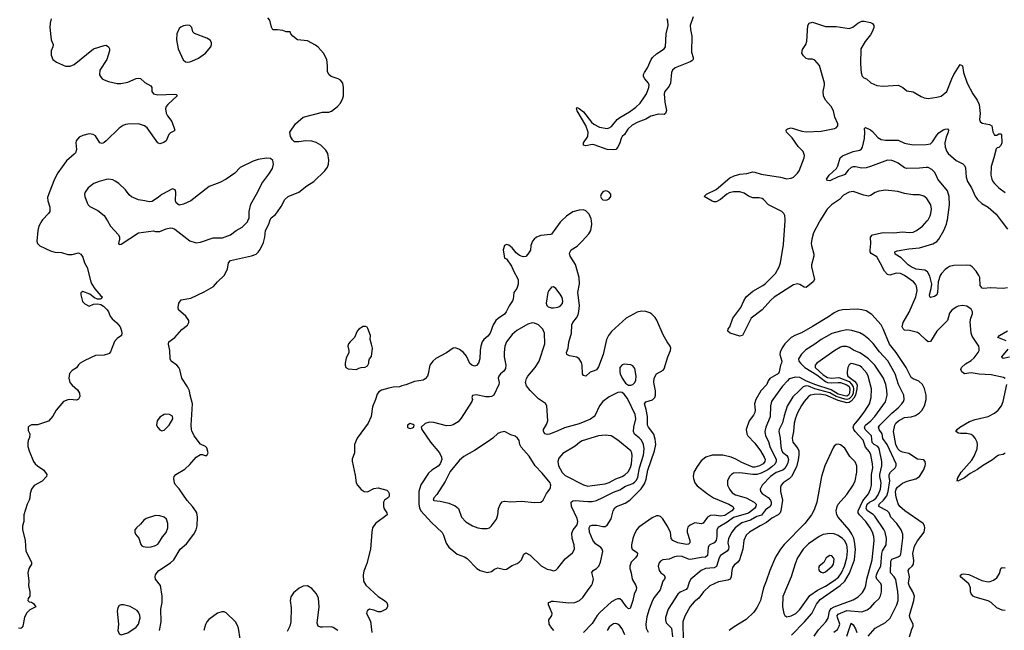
# Model space of a CAD drawing. Header units: inches. Extents: x 1839270 to 1929235, y 762242 to 910350.
# Tile 18 of 256: x 1875041 to 1884241, y 766171 to 771883. Entities that reach past the tile are written whole.
import ezdxf

# ---------------------------------------------------------------- set-up
doc = ezdxf.new("R2010")
doc.units = ezdxf.units.IN
doc.header["$MEASUREMENT"] = 0
for name, color, linetype in [('B8776', 7, 'Continuous'), ('B8777', 7, 'Continuous'), ('B8786', 7, 'Continuous'), ('B8787', 7, 'Continuous')]:
    doc.layers.add(name, color=color, linetype=linetype)

msp = doc.modelspace()

# ---------------------------------------------------------------- linework, layer by layer
at = {"layer": 'B8776', "color": 5}
for points, elevation in [([(1875248.4, 770000), (1875220.4, 769950), (1875210.4, 769910), (1875202, 769810), (1875207.7, 769790), (1875230, 769767.7), (1875330, 769719.3), (1875370, 769708.2), (1875430, 769703.8), (1875490, 769688), (1875530, 769687.3), (1875590, 769701), (1875611, 769690), (1875630, 769662), (1875644.9, 769610), (1875670, 769564.7), (1875704.9, 769430), (1875714, 769410), (1875743.9, 769363.9), (1875798.8, 769298.8), (1875811, 769290), (1875803.6, 769276.4), (1875794, 769270), (1875768.4, 769268.4), (1875740.2, 769280.2), (1875696.6, 769316.6), (1875630, 769341.2), (1875611.1, 769328.9), (1875611, 769310), (1875627.9, 769247.9), (1875650, 769224.7), (1875690, 769204.7), (1875730, 769222), (1875770, 769226), (1875798, 769218), (1875823.5, 769203.5), (1875858, 769170), (1875871.3, 769150), (1875886, 769110), (1875904.5, 769084.5), (1875947.7, 769047.7), (1875978.8, 769010), (1875992.8, 768972.8), (1875994, 768950), (1875990.4, 768929.6), (1875950, 768901.2), (1875926.7, 768873.3), (1875890, 768775.3), (1875878, 768762), (1875870, 768756), (1875830, 768746), (1875750, 768741.2), (1875650, 768695.3), (1875604.7, 768670), (1875590, 768655.3), (1875573, 768627), (1875530, 768601.2), (1875506.2, 768573.8), (1875499.1, 768530), (1875510.7, 768490), (1875530, 768464), (1875579.9, 768419.9), (1875598, 768390), (1875602, 768358), (1875590, 768334), (1875570, 768324.5), (1875510.7, 768329.3), (1875490, 768326.6), (1875450, 768312.3), (1875381, 768230), (1875350, 768175.3), (1875310, 768128.7), (1875206.8, 768093.2), (1875150, 768093.6), (1875130, 768082), (1875121.3, 768070), (1875120.6, 768040.6), (1875134.8, 768010), (1875130.9, 767970.9), (1875120.7, 767950), (1875116.8, 767923.2), (1875118, 767890), (1875128.2, 767850), (1875170, 767751), (1875184.9, 767730), (1875206.8, 767710), (1875267.3, 767670), (1875294, 767630), (1875290.7, 767610), (1875250, 767566), (1875175.3, 767524.7), (1875150.4, 767490), (1875138, 767450), (1875136.3, 767410), (1875130.6, 767390), (1875110.7, 767350), (1875078.8, 767250), (1875078.8, 767190), (1875066.8, 767150), (1875067.1, 767112.9), (1875093, 767010), (1875098, 766910), (1875150.6, 766810), (1875150.6, 766790), (1875126.8, 766750), (1875117.3, 766710), (1875126.8, 766630), (1875124, 766590), (1875136.3, 766530), (1875134, 766490), (1875121, 766470), (1875118, 766450), (1875130, 766438), (1875150, 766436), (1875170, 766421), (1875191.3, 766390), (1875136.7, 766363.3), (1875106.8, 766333.2), (1875085.4, 766294.6), (1875074.4, 766225.6), (1875070.2, 766209.8), (1875060.9, 766199.1), (1875050, 766189.6), (1875030, 766191.8)], 620), ([(1875860.3, 770000), (1875888.4, 769950), (1875963.8, 769870), (1875973.4, 769850), (1875974.8, 769830), (1875964.9, 769790), (1875970, 769781), (1875990, 769784), (1876150, 769890.4), (1876290, 769907.3), (1876310, 769902), (1876350, 769900.5), (1876410, 769928), (1876450, 769935.5), (1876470, 769933), (1876490, 769924), (1876630, 769814.9), (1876690, 769796.4), (1876730, 769801.3), (1876850, 769841.3), (1876936.1, 769843.9), (1877010, 769871.5), (1877064.7, 769910), (1877119.2, 769940.8), (1877170, 769992), (1877173.1, 770000)], 640), ([(1876346.1, 766170), (1876361.7, 766250), (1876360.9, 766370), (1876370.5, 766430), (1876372.5, 766490), (1876355.9, 766590), (1876311.2, 766650), (1876307.4, 766670), (1876311.1, 766690), (1876321.7, 766710), (1876340.5, 766730), (1876450, 766800.9), (1876481.1, 766830), (1876538.7, 766930), (1876599.4, 766980.6), (1876668.5, 767071.6), (1876689.6, 767110), (1876698.7, 767150), (1876701.3, 767230), (1876694.7, 767270), (1876687.2, 767287.2), (1876656.9, 767330), (1876604.5, 767384.5), (1876530, 767495.1), (1876494.7, 767534.7), (1876487.3, 767550), (1876480.7, 767590), (1876483.7, 767610), (1876499.3, 767630), (1876582.2, 767677.8), (1876630, 767722.4), (1876690, 767790.6), (1876730, 767816), (1876750, 767816), (1876770, 767806.8), (1876790, 767806), (1876801.2, 767830), (1876790, 767878), (1876778, 767890), (1876730, 767912.7), (1876671.4, 767991.4), (1876650, 768036.2), (1876645, 768050), (1876642.6, 768090), (1876656.3, 768290), (1876633.3, 768370), (1876626.6, 768410), (1876609.3, 768450), (1876557, 768530), (1876535.8, 768610), (1876526.6, 768630), (1876510, 768651.3), (1876456.2, 768690), (1876448.2, 768710), (1876444, 768790), (1876432, 768848), (1876433.2, 768870), (1876490, 768910.4), (1876555.3, 768984.7), (1876610, 769026.7), (1876622, 769050), (1876619.7, 769070), (1876591.8, 769110), (1876524.5, 769170), (1876521.6, 769190), (1876528.5, 769231.6), (1876550, 769262), (1876641.3, 769278.7), (1876763.3, 769336.7), (1876852.1, 769387.9), (1876888.7, 769431.3), (1876951.8, 769490), (1876982, 769550), (1876991.6, 769608.4), (1877009.2, 769630), (1877205.6, 769674.4), (1877249.7, 769690.3), (1877270, 769707.7), (1877288.3, 769731.7), (1877320.1, 769799.9), (1877332.8, 769850), (1877338.3, 769910), (1877368, 769970), (1877378.3, 770000)], 620), ([(1880000, 769874.8), (1879910, 769864.2), (1879870, 769849.6), (1879847, 769830), (1879832.2, 769810), (1879818, 769770), (1879812.5, 769727.5), (1879790, 769688.7), (1879770, 769669), (1879744.7, 769664.7), (1879710, 769677.2), (1879681.2, 769701.2), (1879641.2, 769750), (1879610, 769773.2), (1879590, 769781.2), (1879571.3, 769770), (1879559.1, 769730), (1879571.6, 769651.6), (1879590, 769644.7), (1879637.5, 769577.5), (1879659.8, 769519.8), (1879690.6, 769470.6), (1879697.3, 769450), (1879698, 769410), (1879684.9, 769370), (1879659.5, 769330), (1879653, 769270), (1879646.6, 769253.4), (1879613, 769207), (1879586.4, 769150), (1879571.1, 769128.9), (1879512, 769088), (1879490, 769067.6), (1879466, 769030), (1879437.7, 768950), (1879416.4, 768923.6), (1879377.1, 768890), (1879362.4, 768870), (1879348.5, 768830), (1879342.4, 768790), (1879340.5, 768710), (1879327.7, 768670), (1879310, 768649.5), (1879290, 768642), (1879264, 768650), (1879245.6, 768665.6), (1879214.8, 768734.8), (1879188.8, 768768.8), (1879150, 768798.4), (1879130, 768807.3), (1879110, 768812.7), (1879090, 768809.4), (1879030, 768768.2), (1878930, 768714.7), (1878901.1, 768690), (1878873.7, 768650), (1878858.4, 768570), (1878850, 768549), (1878830, 768522.7), (1878810, 768512.3), (1878730, 768499.5), (1878650, 768466), (1878610, 768459), (1878590, 768449.2), (1878530, 768445.2), (1878490, 768437.2), (1878422.8, 768417.2), (1878396.9, 768403.1), (1878379.8, 768380.2), (1878366.8, 768330), (1878338, 768262), (1878324.9, 768170), (1878297.1, 768110), (1878192.7, 767970), (1878170.5, 767910), (1878168, 767830), (1878148.1, 767771.9), (1878148, 767752), (1878176.1, 767623.9), (1878184, 767550), (1878196.3, 767530), (1878230, 767488), (1878258, 767470), (1878290, 767467.2), (1878350, 767497.6), (1878390, 767502.4), (1878470, 767483), (1878484.9, 767470), (1878494, 767450), (1878492.5, 767427.5), (1878485.8, 767414.2), (1878450.3, 767389.7), (1878439.5, 767370), (1878439.5, 767330), (1878446.9, 767306.9), (1878470.5, 767270), (1878473.4, 767250), (1878365.5, 767170), (1878337.6, 767130), (1878330.3, 767089.7), (1878318, 766930), (1878283.1, 766796.9), (1878255.6, 766724.4), (1878249.1, 766689.1), (1878254.6, 766630), (1878274.2, 766594.2), (1878388.9, 766488.9), (1878450.8, 766450), (1878470.8, 766430), (1878478, 766410), (1878478, 766390), (1878464.7, 766370), (1878414.9, 766345.1), (1878390, 766345.1), (1878350, 766360.5), (1878310, 766367.8), (1878286.6, 766353.4), (1878281.7, 766330), (1878317.5, 766257.5), (1878330.2, 766150)], 620), ([(1880000, 769369.2), (1879984.9, 769350), (1879976.9, 769330), (1879959.5, 769230), (1879965.5, 769210), (1879978.3, 769198.3), (1880000, 769190.2)], 640), ([(1880000, 768009.6), (1879990, 768005.8), (1879970, 768001.7), (1879947.8, 768010), (1879936.3, 768030), (1879936.3, 768050), (1879964.7, 768095.3), (1879974.5, 768130), (1879967, 768270), (1879952.8, 768292.8), (1879890, 768337), (1879810, 768414.5), (1879777.3, 768457.2), (1879766.9, 768490), (1879774.9, 768525.1), (1879788.3, 768550), (1879857.4, 768630), (1879894.8, 768690), (1879946.9, 768850), (1879944.4, 768950), (1879927.7, 768987.7), (1879889.7, 769029.6), (1879850, 769045.1), (1879830, 769047.6), (1879790, 769034.7), (1879685.1, 768974.9), (1879641.6, 768938.4), (1879588.3, 768870), (1879573.4, 768830), (1879567.8, 768770), (1879568.7, 768730), (1879581.8, 768650), (1879580.2, 768619.8), (1879565.4, 768594.6), (1879532.4, 768570), (1879517, 768550), (1879512.2, 768530), (1879519.5, 768490), (1879518.4, 768470), (1879470.3, 768369.7), (1879450, 768358.7), (1879430, 768354.3), (1879395.8, 768355.8), (1879306.4, 768373.6), (1879271.6, 768368.4), (1879266, 768350), (1879271.3, 768330), (1879266, 768310), (1879165.9, 768154.1), (1879138, 768122), (1879090, 768093), (1879070, 768085.7), (1879030, 768083.1), (1878910, 768116.3), (1878870, 768117), (1878830, 768105.2), (1878792, 768070), (1878798, 768050), (1878878.4, 767930), (1878962.6, 767830), (1878983.2, 767790), (1878984.2, 767770), (1878970, 767729.8), (1878950, 767707.9), (1878892.1, 767667.9), (1878860.5, 767639.6), (1878788.5, 767531.5), (1878770.7, 767470), (1878771, 767350), (1878777.2, 767317.2), (1878790.1, 767290.1), (1878890, 767180.3), (1878987.2, 767087.2), (1879001.7, 767061.7), (1879027.1, 766987.1), (1879050.6, 766950), (1879130, 766883), (1879197.5, 766857.5), (1879222.5, 766842.5), (1879311, 766750), (1879344.7, 766730), (1879410, 766711.3), (1879450, 766721), (1879476.6, 766743.4), (1879510, 766754.8), (1879570, 766738.8), (1879590, 766742.8), (1879641.5, 766778.5), (1879690, 766794.8), (1879709, 766810), (1879729.4, 766830.6), (1879750, 766882), (1879770, 766894.8), (1879810, 766874.4), (1879913, 766773), (1879970, 766743.6), (1880000, 766736.1)], 640), ([(1880000, 767539.8), (1879997, 767550), (1879921.6, 767641.7), (1879856.4, 767710), (1879801.3, 767801.3), (1879725.4, 767885.4), (1879715.1, 767910), (1879707.6, 767947.6), (1879693.3, 767970), (1879670, 767986), (1879630, 767998.9), (1879570, 768032.3), (1879530, 768022.9), (1879510, 768012), (1879462.4, 767970), (1879410, 767932.6), (1879290, 767852.9), (1879190, 767797.2), (1879150, 767763.1), (1879062.4, 767657.6), (1879016.6, 767563.4), (1878939.2, 767440.8), (1878910.8, 767410), (1878905.5, 767390), (1878910, 767384.9), (1878970, 767380.3), (1879050, 767359.2), (1879110, 767335.2), (1879142, 767310), (1879170.2, 767230), (1879210, 767186.9), (1879270.4, 767150), (1879320.7, 767130), (1879357.8, 767122.2), (1879410, 767123.8), (1879430, 767130.5), (1879450, 767147.7), (1879495.6, 767210), (1879509.7, 767250), (1879513.7, 767310), (1879530, 767347.7), (1879550, 767374), (1879570, 767379.5), (1879630, 767373.7), (1879730, 767379.5), (1879850, 767367.3), (1879910, 767370.7), (1879932.7, 767390), (1879962.4, 767450), (1879993.6, 767490), (1880000, 767506)], 660), ([(1878014, 766170), (1877970, 766198.4), (1877950, 766202.9), (1877870, 766199.5), (1877850, 766200.9), (1877829, 766210), (1877819.3, 766239.3), (1877839.6, 766390), (1877832.9, 766472.9), (1877812.7, 766512.7), (1877770, 766562.7), (1877730, 766587), (1877690, 766582.9), (1877653.4, 766566.6), (1877599.3, 766520.7), (1877574.6, 766485.4), (1877568.2, 766450), (1877578, 766382), (1877575.8, 766250), (1877563.8, 766210), (1877539.1, 766160.9)], 620), ([(1880000, 766366.6), (1879982, 766410), (1879982.7, 766430), (1880000, 766438.7)], 620), ([(1877099.5, 766090), (1877085.1, 766190), (1877076.3, 766216.3), (1877056.9, 766250), (1876970, 766334.5), (1876950, 766342.9), (1876930, 766343.6), (1876890, 766331.6), (1876807.5, 766272.5), (1876789.2, 766250.8), (1876775.6, 766224.4), (1876760.2, 766170)], 620), ([(1880000, 766211.2), (1879989.6, 766230), (1879985.1, 766270), (1880000, 766291.6)], 620)]:
    msp.add_lwpolyline(points, dxfattribs=dict(at, elevation=elevation))
for points, elevation in [([(1878272, 769012), (1878250, 769011.8), (1878210, 768989.5), (1878194.4, 768970), (1878170.4, 768909.6), (1878127.7, 768870), (1878114, 768850), (1878107.7, 768830), (1878117.3, 768790), (1878114.8, 768770), (1878090, 768718), (1878080.7, 768670), (1878080.7, 768650), (1878087.3, 768630), (1878110, 768616), (1878188.4, 768611.6), (1878210, 768622), (1878231, 768631), (1878270, 768632), (1878290, 768644.7), (1878302, 768670), (1878302, 768690), (1878308.7, 768710), (1878329, 768731), (1878337.2, 768810), (1878329.3, 768849.3), (1878314, 768890), (1878319.3, 768930), (1878294.8, 768994.8), (1878286, 769006)], 620), ([(1876406.7, 768193.3), (1876390, 768189.3), (1876350, 768164), (1876324, 768130), (1876319.1, 768090), (1876330, 768066.8), (1876350, 768046.8), (1876370, 768037.3), (1876390, 768044.9), (1876437, 768090), (1876471.2, 768150), (1876470, 768174), (1876439, 768190)], 640), ([(1878690, 768104.2), (1878663.1, 768090), (1878663, 768070), (1878670, 768063.8), (1878690, 768059.3), (1878710, 768064.9), (1878722, 768070), (1878724, 768076), (1878725.2, 768090), (1878716.6, 768096.6)], 640), ([(1876310, 767244.7), (1876223.8, 767216.2), (1876199.9, 767200.1), (1876170, 767165.2), (1876130.8, 767130), (1876117.3, 767110), (1876116.3, 767090), (1876124, 767070), (1876152.4, 767032.4), (1876173.2, 766973.2), (1876183, 766963), (1876195.9, 766955.9), (1876230.3, 766950.4), (1876270, 766952.9), (1876310, 766963.6), (1876330, 766975.8), (1876342, 766990), (1876374.5, 767045.5), (1876410, 767087.4), (1876424.2, 767130), (1876424.7, 767170), (1876411.1, 767210), (1876389.8, 767229.8), (1876350, 767243.5)], 640), ([(1876010, 766411.1), (1875989, 766411), (1875970, 766402.9), (1875957.1, 766382.9), (1875950.3, 766350), (1875964.4, 766230), (1875958.7, 766170), (1875970, 766138.8), (1875990, 766128), (1876050, 766147.6), (1876130, 766199.5), (1876152.1, 766230), (1876166.5, 766286.5), (1876164.2, 766310), (1876154.7, 766334.7), (1876137.2, 766357.2), (1876073.4, 766393.4)], 640)]:
    msp.add_lwpolyline(points, close=True, dxfattribs=dict(at, elevation=elevation))
at = {"layer": 'B8777', "color": 5}
for points, elevation in [([(1875333.7, 771890), (1875324.7, 771850), (1875322.8, 771810), (1875334.7, 771694.7), (1875352.2, 771650), (1875350.3, 771630), (1875335.6, 771590), (1875335.3, 771550), (1875350.4, 771510), (1875384.5, 771484.5), (1875470, 771449.1), (1875512.9, 771447.1), (1875550, 771463.7), (1875730, 771610.3), (1875830, 771642.4), (1875850, 771643), (1875870.5, 771630), (1875878.4, 771610), (1875878.7, 771590), (1875853.8, 771510), (1875790.2, 771410), (1875787.9, 771367.9), (1875794.2, 771350), (1875810.1, 771330.1), (1875830, 771318.8), (1875870, 771305.8), (1875950, 771287.3), (1875985.3, 771285.3), (1876050, 771298.2), (1876130, 771332.8), (1876150, 771336.9), (1876170, 771334), (1876210, 771295.3), (1876264.8, 771264.8), (1876274.4, 771250), (1876276.4, 771210), (1876290.7, 771190), (1876330, 771180.7), (1876485.8, 771185.8), (1876502, 771182), (1876510.7, 771170), (1876423.7, 771090), (1876408.8, 771070), (1876402, 771050), (1876408.7, 771010), (1876423, 770983), (1876462, 770930), (1876490.7, 770850), (1876481.4, 770838.6), (1876450, 770823.7), (1876434, 770810), (1876410.8, 770750), (1876386.7, 770733.3), (1876350, 770723), (1876330, 770729.6), (1876231.1, 770870), (1876205.6, 770890), (1876150, 770907.9), (1876050, 770906), (1876030, 770903.1), (1876007.4, 770892.6), (1875970, 770868.2), (1875850, 770751.2), (1875830, 770734.7), (1875810, 770725.6), (1875789.7, 770729.7), (1875750, 770797.2), (1875728, 770810), (1875690, 770814), (1875630, 770799.5), (1875595.5, 770784.5), (1875566.8, 770750), (1875564, 770730), (1875570.7, 770670), (1875561.4, 770638.6), (1875550, 770624), (1875476.7, 770563.3), (1875396, 770450), (1875367.4, 770390), (1875315.6, 770264.4), (1875301.3, 770218.7), (1875302.4, 770190), (1875323.1, 770130), (1875323.1, 770090), (1875310.3, 770070), (1875254, 770010), (1875248.4, 770000)], 620), ([(1877378.3, 770000), (1877383.9, 770016.1), (1877392, 770030), (1877430, 770061.6), (1877450, 770085.5), (1877483.6, 770136.4), (1877518.7, 770201.3), (1877550, 770230.4), (1877650, 770270.4), (1877724.7, 770330), (1877790, 770370.2), (1877891, 770469), (1877915.9, 770504.1), (1877925.2, 770530), (1877930.7, 770570), (1877918.8, 770630), (1877901.1, 770661.1), (1877854.7, 770710), (1877810, 770734), (1877770, 770745.3), (1877710, 770749.7), (1877650, 770738.9), (1877610, 770741.6), (1877590, 770759.5), (1877569.8, 770789.8), (1877566, 770830), (1877618.9, 770910), (1877690, 770972), (1877870, 771016.4), (1877930, 771018), (1877953.1, 771026.9), (1878009, 771070), (1878038, 771102), (1878061.2, 771150), (1878065.2, 771170), (1878066, 771250), (1878059, 771290), (1878037.2, 771317.2), (1878018, 771330), (1877952.1, 771352.1), (1877929.3, 771370), (1877918, 771398), (1877917.6, 771450), (1877909.6, 771510), (1877880.5, 771570), (1877830, 771627.3), (1877805.6, 771645.6), (1877730, 771684.2), (1877635.9, 771695.9), (1877594, 771730), (1877575.3, 771750), (1877568, 771768), (1877530, 771769), (1877500.4, 771780.4), (1877450, 771789), (1877406.8, 771786.8), (1877393.6, 771813.6), (1877378.6, 771878.6), (1877360.4, 771900.4)], 620), ([(1877173.1, 770000), (1877184.6, 770030), (1877185, 770090), (1877201.3, 770158.7), (1877266.9, 770273.1), (1877302, 770350), (1877370, 770438.9), (1877402.8, 770490), (1877412.8, 770530), (1877405.4, 770565.4), (1877384.2, 770584.2), (1877347.2, 770587.2), (1877270, 770575.7), (1877221, 770559), (1877100.5, 770499.5), (1877050, 770447.6), (1876970.8, 770390), (1876910, 770360.5), (1876810, 770323), (1876638.8, 770190), (1876570, 770158), (1876530, 770149.2), (1876502, 770170), (1876495.3, 770190), (1876500.9, 770270), (1876494.5, 770290), (1876470, 770302), (1876370, 770249.2), (1876338.4, 770221.6), (1876277.1, 770182.9), (1876250, 770178), (1876210, 770189.4), (1876150, 770197), (1876085.9, 770225.9), (1876063.5, 770243.5), (1876027.8, 770290), (1875966.6, 770350), (1875933.6, 770373.6), (1875910, 770383.5), (1875870, 770389.8), (1875847.4, 770387.4), (1875784, 770370), (1875733, 770350), (1875680.4, 770310), (1875652.2, 770270), (1875646.7, 770250), (1875648.4, 770230), (1875670.5, 770170), (1875682, 770150), (1875696.5, 770136.5), (1875770, 770099.3), (1875831.4, 770051.4), (1875860.3, 770000)], 640)]:
    msp.add_lwpolyline(points, dxfattribs=dict(at, elevation=elevation))
at = {"layer": 'B8777', "color": 5, "elevation": 640}
msp.add_lwpolyline([(1876610, 771832.7), (1876570, 771825.2), (1876546.2, 771813.8), (1876530, 771799), (1876507.7, 771750), (1876506, 771694), (1876520.5, 771610), (1876568.5, 771508.5), (1876590, 771487.7), (1876610, 771484.9), (1876630, 771488), (1876650, 771493.4), (1876710, 771523), (1876777.2, 771570), (1876826, 771630), (1876832, 771650), (1876831.8, 771670), (1876819.3, 771690), (1876790, 771709.4), (1876672.9, 771752.9), (1876659, 771770), (1876648.7, 771810), (1876630, 771828.7)], close=True, dxfattribs=at)
at = {"layer": 'B8786', "color": 5}
for points, elevation in [([(1880000, 766438.7), (1880010, 766443.8), (1880030, 766445.3), (1880170.8, 766429.2), (1880228.8, 766431.2), (1880271.5, 766450), (1880303.3, 766476.7), (1880351.5, 766548.5), (1880385.3, 766590), (1880394.6, 766610), (1880403.5, 766650), (1880387.6, 766712.4), (1880398.4, 766730), (1880430, 766748), (1880453.6, 766770), (1880469, 766810), (1880488.2, 766908.2), (1880482, 766930), (1880470, 766945.6), (1880421.4, 766981.4), (1880395, 767015), (1880365.2, 767090), (1880362.2, 767130), (1880369.8, 767150), (1880390, 767155.2), (1880434.3, 767154.3), (1880490, 767142.3), (1880510, 767142.3), (1880530, 767153.4), (1880567.3, 767212.7), (1880586.5, 767290), (1880601.9, 767318.1), (1880618.9, 767330), (1880699.2, 767360.8), (1880741.8, 767390), (1880846.4, 767493.6), (1880878.8, 767541.2), (1880893.9, 767586.1), (1880910.5, 767670), (1880973.3, 767850), (1880984.2, 767910), (1880979.9, 767959.9), (1880967, 768007), (1880915.9, 768070), (1880906.7, 768090), (1880907, 768170), (1880895.6, 768235.6), (1880878.7, 768290), (1880890.9, 768309.1), (1880953.2, 768326.8), (1880976.9, 768350), (1880982, 768370), (1880982.7, 768410), (1880966.4, 768490), (1880969, 768531), (1880990, 768570.3), (1881054.5, 768605.5), (1881063.6, 768616.4), (1881095.8, 768730), (1881123, 768790), (1881126, 768810), (1881119.6, 768830), (1881090, 768869.3), (1881054.5, 768934.5), (1880993.2, 769073.2), (1880977.8, 769097.8), (1880948.8, 769128.8), (1880930, 769140.4), (1880890, 769154.4), (1880850, 769157.7), (1880810, 769145.8), (1880707.8, 769092.2), (1880570, 768965.3), (1880543.8, 768930), (1880525.2, 768890), (1880492.1, 768750), (1880450, 768636), (1880430, 768609.2), (1880410, 768597.2), (1880370, 768585.2), (1880330, 768549), (1880310, 768554), (1880299.3, 768570), (1880297.4, 768650), (1880290, 768677.2), (1880270, 768709.4), (1880245.4, 768725.4), (1880178.4, 768738.4), (1880154, 768750), (1880149.7, 768770), (1880165.6, 768810), (1880173, 768867), (1880197.6, 768950), (1880200.5, 769030), (1880209.7, 769050), (1880244.8, 769095.2), (1880257.6, 769122.4), (1880266.3, 769153.7), (1880271, 769210), (1880256.1, 769330), (1880271.2, 769411.2), (1880269.7, 769470), (1880232.8, 769592.8), (1880184.2, 769670), (1880179.5, 769700.5), (1880193.2, 769730), (1880250, 769763.1), (1880297.4, 769810), (1880358.8, 769881.2), (1880376.4, 769910), (1880386.2, 769970), (1880383, 770000)], 620), ([(1880102.8, 770000), (1880091.1, 769988.9), (1880010, 769876), (1880000, 769874.8)], 620), ([(1882517.3, 770000), (1882510, 769988.2), (1882458, 769890), (1882442.4, 769830), (1882437.4, 769790), (1882438.7, 769770), (1882461.7, 769690), (1882462.3, 769670), (1882440.3, 769590), (1882439.5, 769570), (1882468.8, 769451.2), (1882456.5, 769430), (1882390, 769377.2), (1882370, 769381.2), (1882330, 769406.5), (1882310, 769412.8), (1882270, 769403.2), (1882090, 769286.4), (1882059.6, 769260.4), (1881979.7, 769170), (1881877.2, 769090), (1881793.5, 768930), (1881770, 768923.1), (1881680.4, 768950), (1881658.9, 768970), (1881661.6, 768990), (1881675.4, 769010), (1881705.3, 769090), (1881778.4, 769190), (1881806.1, 769253.8), (1881829.8, 769290), (1881890, 769344.7), (1881983.7, 769396.3), (1882010, 769416.5), (1882103.1, 769510), (1882137.6, 769570), (1882148.9, 769610), (1882179, 769781), (1882192.8, 770000)], 580), ([(1884248.1, 768528.1), (1884234.5, 768534.5), (1884119.6, 768559.6), (1884007.7, 768567.7), (1883930, 768580.3), (1883870, 768569.6), (1883844.2, 768590), (1883835.1, 768610), (1883841.3, 768630), (1883877.3, 768662.7), (1883930, 768694.1), (1883960.5, 768719.5), (1883995.4, 768770), (1884005.1, 768790), (1884007.3, 768810), (1884002.4, 768830), (1883942.3, 768922.3), (1883931.7, 768950), (1883922.8, 769057.2), (1883927.6, 769090), (1883945.1, 769130), (1883945.1, 769150), (1883930, 769174.5), (1883890, 769203.6), (1883850, 769208), (1883810, 769202), (1883790, 769194.3), (1883750, 769165.1), (1883730, 769137.2), (1883710.3, 769070), (1883612.1, 768967.9), (1883550, 768872), (1883530, 768870.8), (1883510, 768885), (1883450, 768944.4), (1883430, 768955.8), (1883355.7, 768975.7), (1883310, 768980.2), (1883296.1, 768990), (1883287.9, 769010), (1883294.7, 769050), (1883351.5, 769148.5), (1883413.6, 769290), (1883426.5, 769350), (1883421.2, 769390), (1883410.5, 769410.5), (1883392.4, 769430), (1883310, 769488.9), (1883270, 769507.3), (1883230, 769513.3), (1883170, 769493.3), (1883150, 769499.2), (1883121.5, 769530), (1883082.2, 769610), (1883050, 769663.5), (1882997, 769697), (1882988.4, 769710), (1882986.4, 769726.4), (1882992.4, 769790), (1882991.2, 769848.8), (1883011, 769869), (1883110, 769893.6), (1883210, 769889.2), (1883290, 769898), (1883353.3, 769893.3), (1883390, 769895.6), (1883419.6, 769910), (1883475.4, 769950), (1883521.7, 770000)], 580), ([(1884270, 769374.3), (1884230, 769369.1), (1884110, 769374.6), (1884050, 769367.9), (1884032.7, 769372.7), (1884016.8, 769396.8), (1884011.4, 769470), (1884002.6, 769490), (1883977, 769530), (1883942.2, 769570), (1883922.2, 769582.2), (1883890, 769587.9), (1883770, 769582.7), (1883730, 769573.1), (1883710, 769561.1), (1883690, 769547.7), (1883655, 769510), (1883642.4, 769490), (1883623.2, 769430), (1883616.9, 769330), (1883610.3, 769310), (1883590, 769295.1), (1883550, 769285.6), (1883543.7, 769290), (1883541, 769310), (1883558.5, 769370), (1883562.9, 769410), (1883544, 769484), (1883523.1, 769523.1), (1883498.4, 769538.4), (1883417, 769550), (1883370, 769570.7), (1883342.4, 769590), (1883276.2, 769656.2), (1883222, 769690), (1883218.4, 769710), (1883240.7, 769719.3), (1883350, 769740.5), (1883449.9, 769750.1), (1883574.4, 769785.6), (1883610, 769808.9), (1883630, 769828.9), (1883676.1, 769910), (1883699.9, 769970), (1883707.4, 770000)], 560), ([(1884211.6, 770000), (1884270, 769922)], 560), ([(1880000, 769190.2), (1880007.4, 769187.4), (1880030, 769187.4), (1880070, 769194.2), (1880090, 769202.9), (1880113, 769227), (1880117.2, 769250), (1880110, 769284.2), (1880090, 769316.9), (1880050, 769369.2), (1880030, 769385.2), (1880010, 769382), (1880000, 769369.2)], 640), ([(1883355.1, 766110), (1883376.5, 766183.5), (1883389.2, 766210), (1883389.4, 766230), (1883360.4, 766280.4), (1883355.8, 766310), (1883395.3, 766450), (1883400.6, 766490), (1883387.8, 766530), (1883351, 766590), (1883347.2, 766612.8), (1883354.3, 766670), (1883341.4, 766730), (1883353.3, 766746.7), (1883379.8, 766770), (1883391.4, 766790), (1883395, 766825), (1883387.8, 766890), (1883402.8, 766957.2), (1883430, 767009.2), (1883491, 767090), (1883499.8, 767130), (1883495.4, 767150), (1883482, 767170), (1883311.9, 767290), (1883265.6, 767330), (1883250, 767354.5), (1883230, 767415.1), (1883224.8, 767464.8), (1883231.6, 767490), (1883244.6, 767510), (1883290, 767548.2), (1883334.2, 767565.8), (1883412.9, 767587.1), (1883448.4, 767610), (1883486.2, 767670), (1883502.6, 767710), (1883506, 767730), (1883502.9, 767750), (1883490, 767766.6), (1883430, 767771.3), (1883350, 767824), (1883290, 767836.4), (1883263.8, 767850), (1883246.3, 767870), (1883227.1, 767910), (1883204.4, 768030), (1883217.2, 768090), (1883226.9, 768110), (1883251.6, 768130), (1883310, 768162.8), (1883370, 768168.7), (1883410, 768180.9), (1883450, 768206.4), (1883470, 768226.7), (1883496.8, 768270), (1883509.8, 768330), (1883510.9, 768370), (1883494.3, 768434.3), (1883477.4, 768470), (1883442.2, 768502.2), (1883390, 768523.1), (1883370, 768536.3), (1883325.4, 768630), (1883231.3, 768771.3), (1883167.7, 768847.7), (1883110, 768991.8), (1883090, 769028), (1883004.4, 769124.4), (1882950, 769158.5), (1882910, 769169.8), (1882870, 769174.5), (1882730, 769168.7), (1882690, 769159.3), (1882650, 769139.3), (1882597.8, 769102.2), (1882450, 769011.9), (1882346.5, 768953.5), (1882288.9, 768931.1), (1882250, 768909.8), (1882190.2, 768850), (1882165.4, 768814.6), (1882146.5, 768773.5), (1882143.6, 768750), (1882161.1, 768690), (1882159.1, 768670), (1882149.4, 768650.6), (1882137.1, 768590), (1882130, 768574.7), (1882050, 768527.2), (1882035, 768505), (1882022.3, 768470), (1881967.5, 768410), (1881919.7, 768330), (1881905.6, 768290), (1881911.8, 768230), (1881909.3, 768210), (1881897.5, 768182.5), (1881857.7, 768130), (1881829.3, 768050.7), (1881835.2, 768010), (1881845.2, 767990), (1881910, 767921.2), (1881963.5, 767850), (1881998, 767790), (1882005.6, 767770), (1882003.9, 767750), (1881988.6, 767730), (1881954.2, 767710), (1881910, 767697), (1881890, 767696.7), (1881790, 767739.9), (1881733.3, 767773.3), (1881690, 767789.9), (1881610, 767809.9), (1881510, 767809.8), (1881453, 767790), (1881410, 767758), (1881370, 767703.6), (1881339, 767650), (1881332.7, 767610), (1881336.5, 767590), (1881348.9, 767550), (1881370, 767521.7), (1881466.4, 767446.4), (1881524, 767410), (1881666.3, 767350), (1881704.2, 767330), (1881715.2, 767310), (1881695.9, 767290), (1881630, 767245.1), (1881590, 767240.1), (1881530, 767247), (1881495.3, 767244.7), (1881467.2, 767230), (1881426.2, 767173.8), (1881410, 767167.6), (1881350, 767176.4), (1881304.2, 767155.8), (1881285.1, 767134.9), (1881277.8, 767110), (1881279.2, 767090), (1881303.2, 767010), (1881301.2, 766990), (1881290, 766976), (1881270, 766974.8), (1881190, 766989.1), (1881143.5, 767010), (1881128.9, 767030), (1881120.8, 767090), (1881091.6, 767150), (1881050, 767214.3), (1881030, 767235.4), (1881010, 767242.6), (1880990, 767241), (1880950, 767223.8), (1880824.9, 767135.1), (1880806.8, 767113.2), (1880786.3, 767073.7), (1880771.3, 767030), (1880758.3, 766970), (1880757.2, 766950), (1880763.6, 766930), (1880802.8, 766902.8), (1880812.9, 766890), (1880809, 766870), (1880794.7, 766850), (1880755.3, 766810), (1880742.6, 766770), (1880742.6, 766750), (1880754.4, 766710), (1880763.7, 766650), (1880798.4, 766590), (1880805.3, 766570), (1880800.9, 766550), (1880782.2, 766510), (1880770.2, 766450), (1880744, 766376), (1880730, 766372), (1880710, 766391.5), (1880670, 766448), (1880650, 766466), (1880630, 766466.6), (1880610, 766460.4), (1880570, 766438), (1880460.7, 766339.3), (1880436.8, 766310), (1880390, 766233.7), (1880310.2, 766149.8)], 620), ([(1882970, 766116.5), (1883035.6, 766190), (1883130, 766242.8), (1883174.5, 766285.5), (1883236.5, 766410), (1883248.2, 766450), (1883250.6, 766490), (1883247.6, 766532.4), (1883227.6, 766647.6), (1883212.8, 766672.8), (1883177.3, 766710), (1883182.1, 766817.9), (1883190, 766837.2), (1883250, 766858), (1883266.6, 766870), (1883275.2, 766884.8), (1883293.7, 767033.7), (1883292.9, 767070), (1883278.5, 767110), (1883238, 767170), (1883181.6, 767230), (1883163.7, 767270), (1883147.7, 767290), (1883069.8, 767330), (1883073.3, 767350), (1883112.4, 767387.6), (1883143.1, 767430), (1883154.5, 767470), (1883169.9, 767569.9), (1883163.9, 767610), (1883165.4, 767630), (1883178, 767650), (1883221.5, 767690), (1883230.9, 767710), (1883230.8, 767729.2), (1883145, 767910), (1883105, 767965), (1883100.6, 768010), (1883073.2, 768050), (1883065.4, 768070), (1883076.7, 768090), (1883190, 768202), (1883250, 768252.1), (1883284.8, 768290), (1883298.2, 768310), (1883304.8, 768330), (1883302, 768370), (1883252.2, 768470), (1883220.2, 768570), (1883151.7, 768691.7), (1883075.4, 768775.4), (1883014.8, 768854.8), (1882975.8, 768895.8), (1882930, 768932.2), (1882890, 768953.3), (1882815.7, 768975.7), (1882770, 768981), (1882710, 768970.9), (1882630, 768946.2), (1882530, 768890.7), (1882470, 768846.3), (1882386.4, 768793.6), (1882344.9, 768755.1), (1882318, 768710), (1882321.2, 768690), (1882335.3, 768670), (1882376.1, 768630), (1882490, 768560.4), (1882570, 768499.4), (1882590, 768490.7), (1882624.8, 768484.8), (1882690, 768490.5), (1882710, 768488), (1882770, 768468.2), (1882791, 768451), (1882798.4, 768430), (1882794.8, 768390), (1882785.2, 768370), (1882770, 768362.8), (1882750, 768364.1), (1882690, 768380.7), (1882621.9, 768421.9), (1882470, 768469.8), (1882385, 768505), (1882330, 768534.9), (1882290, 768540.2), (1882230, 768524.2), (1882216.3, 768503.7), (1882170, 768455), (1882076.8, 768330), (1882066.7, 768310), (1882057, 768270), (1882052.9, 768167.1), (1882013, 768070), (1882003.5, 768030), (1882010.7, 767990.7), (1882036.7, 767936.7), (1882049.6, 767890), (1882108.4, 767770), (1882110.6, 767750), (1882100.3, 767730), (1882070, 767699.5), (1882030, 767671.4), (1881970, 767640.9), (1881930, 767628.1), (1881890, 767628.4), (1881770, 767643.9), (1881710, 767639.7), (1881691.2, 767628.8), (1881674, 767610), (1881653.7, 767570), (1881656, 767530), (1881662.7, 767510), (1881672.4, 767490), (1881698.1, 767458.1), (1881730, 767438.8), (1881830, 767411.3), (1881904.9, 767370), (1881922.2, 767350), (1881920.2, 767330), (1881906.7, 767310), (1881850, 767266.1), (1881710, 767225.6), (1881650, 767181.3), (1881568.6, 767131.4), (1881555.5, 767110), (1881556, 767050), (1881548.4, 767011.6), (1881530.1, 766989.9), (1881490.3, 766970), (1881480.1, 766959.9), (1881473.6, 766946.4), (1881468.7, 766871.3), (1881450, 766854.8), (1881407.8, 766852.2), (1881310, 766833.9), (1881290, 766836.3), (1881230, 766861.9), (1881190, 766866.3), (1881160.8, 766859.2), (1881110, 766836.5), (1881050, 766829.6), (1881030, 766818), (1881016.7, 766803.3), (1881007.2, 766770), (1881016.5, 766730), (1881030.4, 766710), (1881060.3, 766690), (1881071.3, 766668.7), (1881067.4, 766650), (1881049.2, 766630), (1881026.8, 766550), (1880970, 766479.1), (1880952.9, 766450), (1880921.1, 766370), (1880901.3, 766298.7), (1880891.7, 766230), (1880895.5, 766190), (1880912.5, 766152.5)], 640), ([(1884259.6, 768879.6), (1884181.2, 768910), (1884195.1, 768930), (1884270, 768972.4)], 560), ([(1882647.5, 766152.5), (1882681.3, 766178.7), (1882699.5, 766210), (1882704, 766230), (1882682.7, 766290), (1882680.7, 766310), (1882690, 766322.5), (1882770, 766355.8), (1882910, 766343.9), (1882958.7, 766361.3), (1882992.7, 766387.3), (1883030, 766430.3), (1883071.7, 766468.3), (1883085.3, 766494.7), (1883093.7, 766530), (1883094, 766590), (1883087.6, 766610), (1883050.4, 766650.4), (1883045.1, 766670), (1883046.2, 766690), (1883058.1, 766721.9), (1883087.8, 766770), (1883096, 766890), (1883104.2, 766915.8), (1883138.6, 766970), (1883141.2, 767030), (1883127, 767090), (1883115.3, 767115.3), (1883030, 767238.3), (1883014.5, 767254.5), (1882963.6, 767290), (1882951.2, 767311.2), (1882952.5, 767330), (1882961, 767350), (1882981, 767370), (1883019.6, 767390), (1883042.8, 767410), (1883061.1, 767438.9), (1883083.4, 767490), (1883090.3, 767550), (1883077.3, 767610), (1883078.1, 767630), (1883096.4, 767710), (1883096, 767750), (1883071.2, 767871.2), (1883058.3, 767890), (1883024.5, 767910), (1883007.3, 767927.3), (1882999.3, 767990), (1882950, 768038.7), (1882941.6, 768050), (1882935.8, 768070), (1882945, 768090), (1882993, 768130), (1883031.1, 768170), (1883130.4, 768309.6), (1883145.9, 768370), (1883142.6, 768417.4), (1883133.2, 768470), (1883111.1, 768530), (1883030, 768651.4), (1882971.8, 768711.8), (1882926.2, 768746.2), (1882890, 768766.5), (1882830.4, 768790.4), (1882795.2, 768815.2), (1882765.9, 768825.9), (1882730, 768826.4), (1882710, 768819.9), (1882657.5, 768790), (1882490.1, 768669.9), (1882473, 768650), (1882472.9, 768630), (1882550, 768560.6), (1882590, 768536.4), (1882630, 768528.8), (1882694.8, 768534.8), (1882790, 768498), (1882814.5, 768474.5), (1882827.7, 768450), (1882830.6, 768430), (1882827.4, 768390), (1882817.2, 768362.8), (1882790, 768335.8), (1882770, 768329.7), (1882750, 768332), (1882670, 768357.8), (1882610, 768393.3), (1882469.2, 768429.2), (1882410, 768455), (1882390, 768458.4), (1882361.6, 768450), (1882325.3, 768410), (1882264.5, 768355.5), (1882211.4, 768268.6), (1882182.6, 768177.4), (1882168.2, 768111.8), (1882136.1, 768050), (1882134.3, 768030), (1882146.6, 767970), (1882152.6, 767890), (1882160, 767860), (1882170, 767837.8), (1882207.6, 767807.6), (1882219.8, 767790), (1882223.3, 767770), (1882214.5, 767730), (1882190, 767685.8), (1882172, 767670), (1882110, 767647.9), (1882055.3, 767610), (1881979.7, 767530), (1881961.2, 767490), (1881964.2, 767470), (1881977.6, 767450), (1882033.2, 767413.2), (1882056.8, 767390), (1882063.3, 767370), (1882062.1, 767350), (1882053.5, 767330), (1882010, 767297.8), (1881971.5, 767248.5), (1881930, 767236.6), (1881870, 767202.7), (1881790, 767176.3), (1881727.1, 767130), (1881695, 767090), (1881664.1, 767030), (1881659.2, 766990), (1881666.1, 766950), (1881664.2, 766930), (1881652.2, 766910), (1881590.2, 766870), (1881575.3, 766850), (1881553.1, 766766.9), (1881530, 766755.6), (1881450.1, 766749.9), (1881409.6, 766730.4), (1881311.5, 766648.5), (1881297.7, 766622.3), (1881280.2, 766570), (1881267.7, 766552.3), (1881212.6, 766527.4), (1881191.4, 766508.6), (1881099.7, 766370), (1881075.6, 766290), (1881074, 766270), (1881081.2, 766241.2), (1881132.5, 766190), (1881140.4, 766110)], 660), ([(1884290, 768725.4), (1884230, 768712.3), (1884220.1, 768720.1), (1884218.7, 768730), (1884278.7, 768801.3)], 560), ([(1882463.4, 766116.6), (1882505.5, 766174.5), (1882574.5, 766250), (1882594.8, 766285.2), (1882608.4, 766350), (1882623.9, 766376.2), (1882650, 766392.2), (1882830, 766457.2), (1882874.5, 766485.5), (1882914.5, 766525.5), (1882936.9, 766563.1), (1882947, 766590), (1882957.3, 766650), (1883006.2, 766830), (1883025.6, 767010), (1883021.9, 767050), (1883009.2, 767090), (1882988.6, 767130), (1882946.1, 767190), (1882888.4, 767250), (1882877, 767270), (1882876.9, 767290), (1882918.6, 767381.4), (1882972.1, 767447.9), (1882989.9, 767490.1), (1882999.7, 767530), (1882999.5, 767630), (1883012.2, 767690), (1883010.7, 767730), (1882993.3, 767813.3), (1882980, 767840), (1882943.9, 767883.9), (1882922.6, 767950), (1882848.8, 768030), (1882834.4, 768050), (1882830.3, 768070), (1882836.5, 768090), (1882849.9, 768110), (1882885.7, 768150), (1882938.4, 768221.6), (1882979.9, 768290), (1882997.3, 768350), (1882999.4, 768430), (1882969.4, 768550), (1882956.8, 768576.8), (1882910, 768628.5), (1882890, 768643.6), (1882830, 768665.3), (1882810, 768665.9), (1882790, 768653.8), (1882779.9, 768630), (1882772, 768588), (1882771.3, 768570), (1882780.5, 768550), (1882840.3, 768500.3), (1882858.8, 768478.8), (1882864.7, 768464.7), (1882864.5, 768430), (1882851.8, 768370), (1882836.3, 768343.7), (1882810, 768314), (1882790, 768301.4), (1882770, 768299), (1882690, 768319.7), (1882574, 768370), (1882510, 768379.3), (1882463.6, 768376.4), (1882430, 768370.9), (1882410, 768357), (1882370, 768310.7), (1882346.3, 768273.7), (1882310, 768205.1), (1882290, 768155.1), (1882278.2, 768110), (1882270.8, 768030), (1882257.4, 767970), (1882264.2, 767930), (1882311.5, 767871.5), (1882320.1, 767850), (1882322.6, 767810), (1882315.6, 767764.4), (1882299.4, 767700.6), (1882252.5, 767610), (1882230, 767586.6), (1882173.4, 767550), (1882157.5, 767530), (1882150.2, 767510), (1882150.2, 767470), (1882168.4, 767390), (1882152.7, 767290), (1882145.5, 767270), (1882128.4, 767251.6), (1882070, 767219.9), (1882020.5, 767179.5), (1881959.1, 767150), (1881859, 767090), (1881830, 767061.1), (1881808.2, 767011.8), (1881798.4, 766930), (1881768.1, 766831.9), (1881751, 766809), (1881718, 766782), (1881702.2, 766757.8), (1881694.2, 766730), (1881690.2, 766670), (1881678.9, 766650), (1881658.7, 766641.3), (1881570, 766623.5), (1881490, 766587.4), (1881430, 766531), (1881386.7, 766473.3), (1881342.7, 766437.3), (1881304.5, 766395.5), (1881255.5, 766304.5), (1881238.3, 766250), (1881241, 766070)], 680), ([(1884250, 767829.7), (1884230, 767817.2), (1884190, 767809), (1884177.9, 767802.1), (1884130, 767766), (1884036.3, 767710), (1883990, 767676.5), (1883920.6, 767639.4), (1883870, 767598.9), (1883805.4, 767565.4), (1883799, 767570), (1883804.1, 767575.9), (1883805.1, 767590), (1883839.4, 767650), (1883936.4, 767763.6), (1883960.4, 767799.6), (1883987.5, 767870), (1883992.1, 767910), (1883988.1, 767930), (1883968.1, 767970), (1883950.2, 767990.2), (1883930, 768003.4), (1883890, 768013.5), (1883830.8, 768010.8), (1883813.9, 768013.9), (1883788.6, 768030), (1883801.5, 768050), (1883824, 768070), (1883916.9, 768123.1), (1883970, 768142.3), (1884090, 768170.2), (1884150, 768202), (1884183.5, 768230), (1884213.6, 768270), (1884229.8, 768310), (1884264.2, 768470)], 580), ([(1880000, 766736.1), (1880030, 766728.5), (1880050, 766734.9), (1880068.5, 766751.5), (1880138.6, 766841.4), (1880204.9, 766895.1), (1880224.4, 766930), (1880221.7, 766970), (1880202.3, 767030), (1880201.2, 767078.8), (1880211, 767110), (1880250, 767157.1), (1880256.8, 767190), (1880250, 767217.6), (1880196.8, 767330), (1880193.6, 767370), (1880210, 767383.7), (1880230, 767386.5), (1880350, 767375.2), (1880390, 767376.8), (1880430, 767386.5), (1880490, 767412.4), (1880590, 767464.6), (1880650, 767486.5), (1880701.8, 767518.2), (1880770, 767546), (1880790, 767558.7), (1880805.1, 767574.9), (1880817.2, 767602.8), (1880831.2, 767690), (1880869, 767810), (1880877.4, 767870), (1880870.3, 767910.3), (1880850, 767949.8), (1880830, 767972.5), (1880786.5, 768006.5), (1880776.8, 768030), (1880780.5, 768070), (1880798.5, 768150), (1880793.3, 768190), (1880720, 768340), (1880690, 768379.5), (1880670, 768395.1), (1880657.6, 768397.6), (1880630, 768394.7), (1880610, 768386.9), (1880550, 768355.6), (1880490, 768310.9), (1880459.7, 768270), (1880417.3, 768182.7), (1880408, 768170), (1880374.7, 768145.3), (1880270, 768101.8), (1880130, 768065.7), (1880070, 768036.4), (1880000, 768009.6)], 640), ([(1882252.9, 766127.1), (1882373.5, 766250), (1882442.5, 766330), (1882485, 766415), (1882520.4, 766459.6), (1882706.1, 766590), (1882749.9, 766630.1), (1882794.6, 766705.4), (1882841.8, 766830), (1882850.7, 766930), (1882842.4, 767002.4), (1882834, 767034), (1882817.2, 767070), (1882790, 767109.9), (1882689.8, 767230), (1882677.4, 767250), (1882670.7, 767290), (1882677.8, 767330), (1882688.6, 767350), (1882770, 767443), (1882829.4, 767530), (1882848.7, 767570), (1882862.8, 767650), (1882862.1, 767710), (1882847.8, 767747.8), (1882798.1, 767798.1), (1882750, 767873.8), (1882710, 767905), (1882690, 767911.9), (1882670, 767909.7), (1882650, 767893.3), (1882640.7, 767879.3), (1882562.7, 767710), (1882532.6, 767610), (1882490.2, 767369.8), (1882463.1, 767296.9), (1882438.3, 767250), (1882378.5, 767170), (1882185.3, 766974.7), (1882149.2, 766930), (1882103.4, 766856.7), (1882049.3, 766730), (1882015.6, 766630), (1881990.1, 766569.9), (1881963.5, 766450), (1881932.2, 766387.8), (1881899.6, 766340.4), (1881830, 766272), (1881715.8, 766204.2), (1881670.3, 766170)], 720), ([(1880000, 767506), (1880001.6, 767510), (1880002.9, 767530), (1880000, 767539.8)], 660), ([(1884250, 766357.2), (1884220.9, 766360.9), (1884170, 766383), (1884116.9, 766430), (1884090, 766445.6), (1883970, 766480.2), (1883950, 766489.8), (1883931.3, 766511.3), (1883926.2, 766530), (1883925.5, 766570), (1883910, 766606.6), (1883832.8, 766670), (1883831.6, 766688.4), (1883843.8, 766696.2), (1883861.4, 766698.6), (1883910, 766692.2), (1884030, 766635.8), (1884090, 766624.7), (1884110, 766626.5), (1884140.7, 766639.3), (1884170, 766662), (1884196, 766704), (1884209.7, 766750.3), (1884222, 766758), (1884250, 766756)], 580), ([(1880000, 766291.6), (1880012.7, 766310), (1880015.1, 766330), (1880000, 766366.6)], 620), ([(1880693.7, 766130), (1880670, 766184.2), (1880650, 766213.3), (1880630, 766229.7), (1880610, 766234), (1880590, 766231.1), (1880570, 766220.5), (1880550, 766201.1), (1880530.2, 766170)], 640), ([(1882770, 766118), (1882810, 766238), (1882830, 766223.6), (1882850, 766185.5), (1882862.8, 766150)], 640), ([(1880032.7, 766170), (1880004, 766204), (1880000, 766211.2)], 620)]:
    msp.add_lwpolyline(points, dxfattribs=dict(at, elevation=elevation))
for points, elevation in [([(1880690, 768659.5), (1880670, 768655.1), (1880648.4, 768630), (1880647, 768593), (1880652.2, 768570), (1880670.3, 768530.3), (1880701.7, 768481.7), (1880730, 768463), (1880750, 768463.8), (1880770, 768470.4), (1880790, 768488), (1880798.5, 768510), (1880802.3, 768550), (1880790, 768621.2), (1880770, 768643.6), (1880750, 768654.3)], 640), ([(1880510, 767997.7), (1880450, 767991.5), (1880297.6, 767942.4), (1880271.5, 767928.5), (1880230, 767893.3), (1880115, 767825), (1880078.6, 767781.4), (1880069.2, 767750), (1880075.8, 767710), (1880108.3, 767648.3), (1880138, 767618), (1880310, 767531.9), (1880350, 767521.1), (1880390, 767525.4), (1880510, 767541.1), (1880550, 767552.7), (1880611.4, 767588.6), (1880670, 767610.6), (1880695.1, 767624.9), (1880726, 767654), (1880747.4, 767692.6), (1880758, 767730), (1880764.3, 767804.3), (1880759.9, 767830), (1880749.9, 767849.9), (1880630, 767948.4), (1880568.9, 767988.9)], 660), ([(1882610, 767078), (1882550, 767067.1), (1882510.8, 767049.2), (1882410, 766981), (1882361.3, 766930), (1882309, 766850), (1882285.7, 766794.3), (1882250.2, 766670), (1882171.9, 766488.1), (1882168.8, 766390), (1882180.5, 766330), (1882190.4, 766310.4), (1882210, 766298), (1882250, 766305.3), (1882293, 766330), (1882330, 766364.6), (1882424.4, 766495.6), (1882494.5, 766545.5), (1882570, 766583.8), (1882650, 766637.6), (1882690.4, 766669.6), (1882719.6, 766710), (1882748.1, 766770), (1882769.5, 766850), (1882775.3, 766910), (1882773.9, 766950), (1882769.9, 766970), (1882749.2, 767010), (1882730, 767031.3), (1882690, 767058.4), (1882650, 767073.8)], 740), ([(1882610, 766869.5), (1882576.3, 766850), (1882555.8, 766804.2), (1882510.5, 766770), (1882504.9, 766750), (1882510.5, 766730), (1882530, 766714.4), (1882550, 766710.4), (1882570, 766718.7), (1882634, 766770), (1882645.1, 766790), (1882650, 766838), (1882646.6, 766850), (1882630, 766869.3)], 760)]:
    msp.add_lwpolyline(points, close=True, dxfattribs=dict(at, elevation=elevation))
at = {"layer": 'B8787', "color": 5}
for points, elevation in [([(1881332.4, 771910), (1881306.5, 771830), (1881307.5, 771792.5), (1881321, 771730), (1881317.7, 771577.7), (1881332.7, 771530), (1881333.4, 771510), (1881322.4, 771497.6), (1881306.8, 771490), (1881166.2, 771433.8), (1881140.3, 771410), (1881132.6, 771390), (1881122.6, 771290), (1881110, 771261.3), (1881070.2, 771210), (1881063.2, 771190), (1881069.2, 771110), (1881085.5, 771034.5), (1881075.8, 771004.2), (1881063.1, 770996.9), (1881010, 770997.8), (1880939.5, 770980.5), (1880890, 770951.8), (1880815.9, 770924.1), (1880765.1, 770894.9), (1880722.4, 770857.6), (1880691.6, 770810), (1880670.2, 770789.8), (1880659.6, 770770), (1880648.9, 770730), (1880630, 770692), (1880610.2, 770669.8), (1880590, 770665.1), (1880530, 770668.9), (1880410, 770713.3), (1880390, 770715.6), (1880330, 770702.4), (1880308.2, 770708.2), (1880309.6, 770730), (1880349.4, 770790), (1880351.8, 770830), (1880332.2, 770892.2), (1880249.7, 771030), (1880243.7, 771056.3), (1880250, 771061), (1880270, 771052.7), (1880310, 771019.5), (1880384.5, 770924.5), (1880406.3, 770906.3), (1880459, 770879), (1880530, 770866), (1880550, 770870.4), (1880570, 770883), (1880625.1, 770950), (1880650, 770968.9), (1880740.2, 771019.8), (1880796.6, 771063.4), (1880837.3, 771102.7), (1880879.5, 771160.5), (1880897.3, 771190), (1880919.6, 771250), (1880923.7, 771270), (1880917.2, 771290), (1880880.9, 771330), (1880869.5, 771350), (1880869.5, 771370), (1880877.6, 771390), (1880908.4, 771431.6), (1880941, 771510), (1880954.6, 771530), (1880990, 771564), (1881062.6, 771610), (1881074.5, 771630), (1881079.9, 771750), (1881099.4, 771830), (1881096.9, 771870), (1881089.7, 771889.7)], 580), ([(1882192.8, 770000), (1882193.7, 770013.7), (1882190.9, 770050.9), (1882182.4, 770070), (1882161.6, 770090), (1882038.4, 770150), (1881990, 770202.4), (1881978, 770210), (1881950, 770215.6), (1881890, 770215.8), (1881851.2, 770231.2), (1881810, 770259.8), (1881770, 770272.9), (1881710, 770274.2), (1881670, 770264.5), (1881648.1, 770251.9), (1881590, 770200.8), (1881550, 770179.8), (1881530, 770177.6), (1881510, 770183.9), (1881435.1, 770230), (1881459.6, 770250), (1881550, 770294.7), (1881677, 770403), (1881717.4, 770422.6), (1881770, 770439), (1881836, 770444), (1881890, 770458.2), (1881910, 770458), (1881970, 770438.8), (1882149.3, 770409.3), (1882210, 770394.9), (1882250, 770401.1), (1882269.8, 770410.2), (1882310, 770447.2), (1882325.1, 770470), (1882369.7, 770590), (1882373.6, 770613.6), (1882361.3, 770650), (1882315.6, 770695.5), (1882257.5, 770777.5), (1882207, 770830), (1882202.7, 770850), (1882205.6, 770854.4), (1882216.6, 770863.4), (1882250, 770870.3), (1882350, 770839.6), (1882390, 770833.8), (1882530, 770840.9), (1882655.2, 770864.8), (1882670, 770870.7), (1882684.5, 770890), (1882685.6, 770910), (1882657.3, 770970), (1882646.6, 771030), (1882623.1, 771070), (1882571.2, 771130), (1882551.2, 771170), (1882548, 771210), (1882560.5, 771270), (1882559.7, 771290), (1882513.9, 771453.9), (1882470, 771505.2), (1882450, 771512.7), (1882410, 771512.7), (1882390, 771520.9), (1882363.3, 771543.3), (1882349.4, 771570), (1882354.5, 771605.5), (1882385.2, 771650), (1882396.6, 771683.4), (1882406.6, 771830), (1882419, 771850), (1882450, 771858.4), (1882570, 771818.4), (1882670, 771820.4), (1882790, 771801.6), (1882826, 771814), (1882873.2, 771850), (1882910, 771868), (1882930.4, 771870.4), (1882990, 771857.1), (1883010, 771846.8), (1883022, 771830), (1883022, 771810), (1883010, 771775.3), (1882990, 771741.2), (1882940.7, 771679.3), (1882901.3, 771610), (1882896.5, 771470), (1882904.4, 771384.4), (1882914, 771354), (1882930, 771340.5), (1882953.4, 771330), (1882993.4, 771293.4), (1883050, 771268.4), (1883110, 771262), (1883250, 771270.3), (1883294, 771250), (1883330, 771218.8), (1883390, 771206.8), (1883463.4, 771163.4), (1883492.5, 771152.5), (1883530, 771146.7), (1883610, 771158.4), (1883650, 771168.8), (1883704.7, 771210), (1883749.9, 771330.1), (1883770, 771370.3), (1883830, 771462.8), (1883850, 771452), (1883859.6, 771390), (1883894.7, 771290), (1883948.1, 771190), (1883988.2, 771130), (1884004.9, 771090), (1884014.9, 771005.1), (1884010.7, 770950), (1884016, 770930), (1884035.5, 770915.5), (1884102, 770902), (1884124.7, 770890), (1884133.7, 770833.7), (1884150, 770802), (1884170, 770802), (1884190, 770816), (1884210, 770816), (1884213.4, 770810), (1884219.5, 770730), (1884210, 770705.1), (1884190, 770687.6), (1884175.2, 770684.8), (1884163.8, 770676.2), (1884144.2, 770590), (1884118.3, 770510), (1884115.3, 770430), (1884124.9, 770390), (1884134, 770370), (1884150.4, 770350), (1884190, 770308.7), (1884250, 770265.7)], 580), ([(1883707.4, 770000), (1883709.9, 770010), (1883728.1, 770150), (1883726.5, 770230), (1883710, 770280.9), (1883618.9, 770390), (1883605.2, 770430), (1883590, 770457.8), (1883563, 770483), (1883530, 770499.6), (1883510, 770501.8), (1883450, 770493.4), (1883330, 770492.1), (1883310, 770498), (1883250, 770539.5), (1883210, 770560.2), (1883190, 770566.3), (1883150, 770569), (1882990, 770509), (1882950, 770498.2), (1882910, 770495.1), (1882850, 770505.1), (1882830, 770505.1), (1882810, 770498.9), (1882783.4, 770476.6), (1882750, 770436.3), (1882730, 770424), (1882690, 770414.5), (1882610, 770375.1), (1882590, 770379), (1882579, 770390), (1882606, 770430), (1882673.2, 770490), (1882685.6, 770514.4), (1882707.6, 770590), (1882729.5, 770610), (1882830, 770649), (1882890, 770661.7), (1882906.2, 770673.8), (1882915.8, 770690), (1882935.1, 770770), (1882939.1, 770830), (1882934, 770866), (1882944.5, 770875.5), (1882990, 770853.7), (1883010, 770837), (1883059.5, 770779.5), (1883090, 770762.3), (1883130, 770755.6), (1883250, 770756.1), (1883308.6, 770728.6), (1883390, 770710.9), (1883510, 770715.2), (1883550, 770723.1), (1883570, 770739.5), (1883610, 770801.3), (1883630, 770823.7), (1883670, 770851.7), (1883690, 770860.3), (1883710, 770862), (1883718.4, 770850), (1883716.9, 770830), (1883697.4, 770782.6), (1883684.6, 770730), (1883687.8, 770690), (1883703.1, 770650), (1883716.8, 770630), (1883790, 770565.8), (1883854.6, 770534.6), (1883870, 770520.5), (1883877.5, 770497.5), (1883885.1, 770410), (1883895.9, 770370), (1883933.3, 770310), (1883970, 770231.5), (1883990, 770201.5), (1884030, 770162.6), (1884089.4, 770129.4), (1884163.8, 770063.8), (1884211.6, 770000)], 560), ([(1883521.7, 770000), (1883530.9, 770010), (1883549.6, 770049.6), (1883554.2, 770070), (1883559.8, 770110), (1883554, 770150), (1883518.7, 770210), (1883490, 770233), (1883450, 770245.1), (1883385.6, 770245.6), (1883310, 770255.8), (1883245.5, 770274.5), (1883130, 770286.9), (1883070, 770278.7), (1883035.1, 770264.9), (1882990, 770238.7), (1882970, 770233.3), (1882930, 770240.5), (1882830, 770275.6), (1882790, 770270.9), (1882737.6, 770242.4), (1882700.3, 770199.7), (1882626.5, 770150), (1882585.2, 770110), (1882517.3, 770000)], 580), ([(1880383, 770000), (1880380.7, 770020.7), (1880362.6, 770062.6), (1880330, 770096), (1880310, 770102.9), (1880270, 770102.4), (1880210, 770085.6), (1880150, 770044.7), (1880102.8, 770000)], 620)]:
    msp.add_lwpolyline(points, dxfattribs=dict(at, elevation=elevation))
at = {"layer": 'B8787', "color": 5, "elevation": 620}
msp.add_lwpolyline([(1880510, 770282), (1880490, 770272.3), (1880474, 770250), (1880467.7, 770230), (1880476, 770210), (1880490, 770198.8), (1880510, 770194), (1880530, 770196.3), (1880550, 770208), (1880564.5, 770230), (1880564.5, 770250), (1880550, 770269.3), (1880530, 770279.5)], close=True, dxfattribs=at)

doc.saveas('drawing.dxf')
